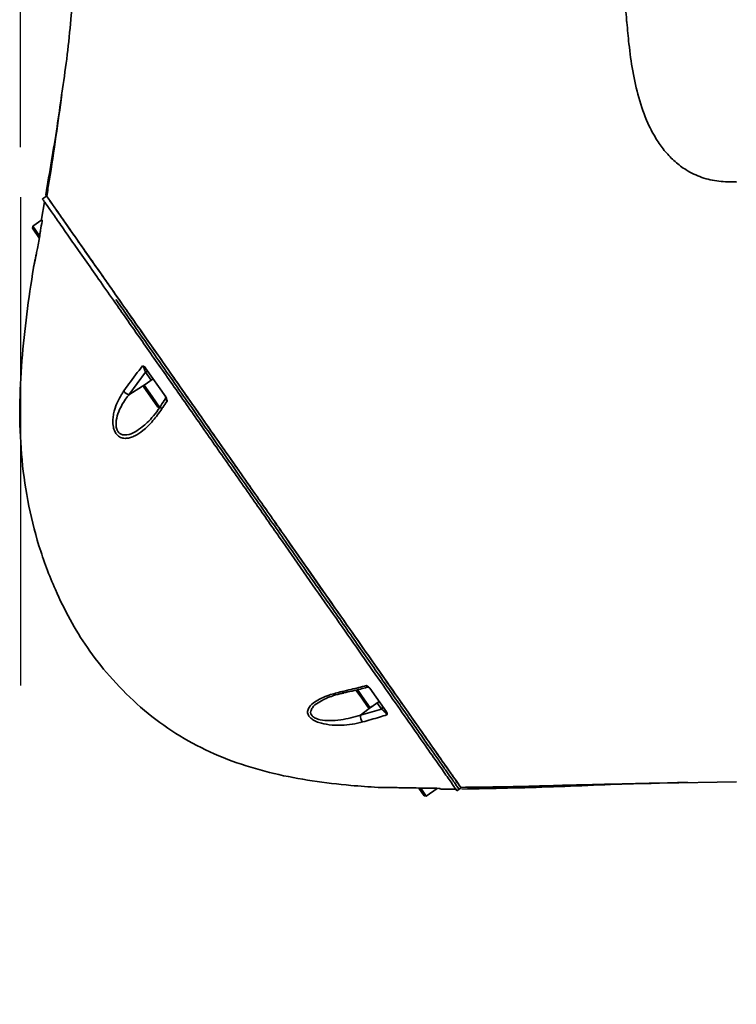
# Model space of a CAD drawing. Header units: millimetres. Extents: x -27 to 8086, y 0 to 7529.
# Tile 13 of 51: x 1440 to 1583, y 4794 to 4991. Entities that reach past the tile are written whole.
import ezdxf

# ---------------------------------------------------------------- set-up
doc = ezdxf.new("R2010")
doc.units = ezdxf.units.MM
doc.header["$LTSCALE"] = 10
doc.header["$PDSIZE"] = -1
doc.linetypes.add('CENTER', pattern=[10.16, 6.35, -1.27, 1.27, -1.27])
doc.layers.add('中心线层', color=1, linetype='CENTER')
doc.dimstyles.new('ISO-25', dxfattribs={"dimtxt": 50, "dimasz": 40, "dimexe": 10, "dimexo": 10, "dimgap": 8, "dimtad": 1, "dimdec": 1, "dimtxsty": 'Standard', "dimcen": 2.5, "dimclrd": 1, "dimclre": 1, "dimclrt": 3, "dimadec": 0, "dimazin": 0, "dimtfac": 1, "dimtdec": 1, "dimtmove": 0, "dimatfit": 3, "dimfxl": 1, "dimarcsym": 0})

# ---------------------------------------------------------------- blocks, each defined once
blk = doc.blocks.new('*D174')
at = {"layer": 'Defpoints', "color": 0, "linetype": 'ByBlock', "transparency": 16777216}
for p in [(1535.85, 5915.89), (1535.85, 5884.78), (1675.85, 4680.78)]:
    blk.add_point(p, dxfattribs=at)
at = {"layer": '中心线层', "color": 1, "linetype": 'ByBlock', "lineweight": -2, "transparency": 16777216}
for p, q in [((1535.85, 5894.78), (1535.85, 5925.89)), ((1675.85, 4690.78), (1675.85, 5925.89)), ((1635.85, 5915.89), (1575.85, 5915.89))]:
    blk.add_line(p, q, dxfattribs=at)
at = {"layer": '中心线层', "color": 1, "linetype": 'ByBlock', "transparency": 16777216}
for points in [[(1575.85, 5922.56), (1575.85, 5909.22), (1535.85, 5915.89)], [(1635.85, 5922.56), (1635.85, 5909.22), (1675.85, 5915.89)]]:
    blk.add_solid(points, dxfattribs=at)
at = {"layer": '中心线层', "color": 3, "linetype": 'ByBlock', "transparency": 16777216, "insert": (1605.85, 5949.17), "char_height": 50, "attachment_point": 5}
blk.add_mtext('140', dxfattribs=at)
blk = doc.blocks.new('*D177')
at = {"layer": 'Defpoints', "color": 0, "linetype": 'ByBlock', "transparency": 16777216}
for p in [(1746.27, 6067.67), (1440.13, 4955.23), (1746.27, 4927.57)]:
    blk.add_point(p, dxfattribs=at)
at = {"layer": '中心线层', "color": 1, "linetype": 'ByBlock', "lineweight": -2, "transparency": 16777216}
for p, q in [((1440.13, 4965.23), (1440.13, 6077.67)), ((1746.27, 4937.57), (1746.27, 6077.67)), ((1480.13, 6067.67), (1706.27, 6067.67))]:
    blk.add_line(p, q, dxfattribs=at)
at = {"layer": '中心线层', "color": 1, "linetype": 'ByBlock', "transparency": 16777216}
for points in [[(1480.13, 6074.34), (1480.13, 6061), (1440.13, 6067.67)], [(1706.27, 6074.34), (1706.27, 6061), (1746.27, 6067.67)]]:
    blk.add_solid(points, dxfattribs=at)
at = {"layer": '中心线层', "color": 3, "linetype": 'ByBlock', "transparency": 16777216, "insert": (1593.2, 6100.95), "char_height": 50, "attachment_point": 5}
blk.add_mtext('306', dxfattribs=at)

msp = doc.modelspace()

# ---------------------------------------------------------------- linework, layer by layer
at = {"linetype": 'Continuous', "lineweight": 35}
for p, q in [((1561.38, 4989.95), (1561.32, 4990.72)), ((1448.37, 4976.02), (1448.33, 4975.73)), ((1582.55, 4958.26), (1581.21, 4958.3)), ((1583.25, 4958.22), (1582.55, 4958.26)), ((1444.49, 4954.88), (1445.31, 4955.45)), ((1444.9, 4954.3), (1444.3, 4950.8)), ((1444.38, 4950.67), (1442.59, 4949.41)), ((1442.59, 4949.41), (1442.51, 4948.99)), ((1443.92, 4946.98), (1442.51, 4948.99)), ((1442.59, 4949.41), (1443.93, 4947.49)), ((1442.69, 4941.08), (1442.7, 4941.14)), ((1465.12, 4920.24), (1461.8, 4915.71)), ((1466.25, 4918.62), (1465.12, 4920.24)), ((1469.15, 4915.3), (1465.13, 4921.05)), ((1466.64, 4918.89), (1464.84, 4917.63)), ((1461.8, 4915.71), (1465.23, 4917.91)), ((1464.84, 4917.63), (1464.76, 4917.21)), ((1466.17, 4915.21), (1464.76, 4917.21)), ((1464.84, 4917.63), (1466.41, 4915.38)), ((1467.57, 4913.2), (1466.17, 4915.21)), ((1466.41, 4915.38), (1467.91, 4913.24)), ((1467.57, 4913.2), (1467.99, 4913.13)), ((1513.3, 4852.25), (1509.96, 4857.02)), ((1508.2, 4855.18), (1507.18, 4856.63)), ((1507.5, 4856.71), (1508.44, 4855.35)), ((1509.6, 4853.17), (1508.2, 4855.18)), ((1508.44, 4855.35), (1510.02, 4853.1)), ((1500.01, 4854.29), (1499.86, 4854.21)), ((1508.13, 4851.63), (1510.42, 4853.38)), ((1509.6, 4853.17), (1510.02, 4853.1)), ((1510.02, 4853.1), (1511.82, 4854.36)), ((1512.31, 4852.84), (1511.43, 4854.09)), ((1508.13, 4851.63), (1512.31, 4852.84)), ((1567.49, 4838.01), (1573.52, 4838.18)), ((1567.49, 4837.99), (1567.92, 4837.99)), ((1567.92, 4837.99), (1583.27, 4838.28)), ((1520.83, 4835.48), (1519.75, 4837.03)), ((1520.14, 4836.99), (1521.25, 4835.41)), ((1520.83, 4835.48), (1521.25, 4835.41)), ((1521.25, 4835.41), (1523.46, 4836.96)), ((1523.46, 4836.96), (1523.48, 4836.97)), ((1524.11, 4836.81), (1527.16, 4836.81)), ((1527.39, 4836.49), (1528.21, 4837.07))]:
    msp.add_line(p, q, dxfattribs=at)
at = {"linetype": 'Continuous', "lineweight": 35, "flags": 128}
for points in [[(1468.1, 4913.41), (1468.08, 4913.35), (1468.09, 4913.26), (1468.14, 4913.14), (1468.24, 4913.01), (1468.37, 4912.87)], [(1504.38, 4856.34), (1504.47, 4856.21), (1504.55, 4856.12), (1504.63, 4856.06), (1504.71, 4856.05), (1504.74, 4856.05)]]:
    msp.add_lwpolyline(points, dxfattribs=at)
at = {"linetype": 'Continuous', "lineweight": 35}
for centre, radius, start, end in [((1465.4, 4919.89), 0.446, 43.0755, 129.1006), ((1462.3, 4917.66), 2.01, 219.1439, 255.7507), ((1468.65, 4915.15), 0.5, 326.1944, 34.9997), ((1509.58, 4856.69), 0.5, 35.0002, 104.2596), ((1512.08, 4853.22), 0.446, 300.8994, 26.9245), ((1510.08, 4851.44), 1.97, 174.3453, 217.2927)]:
    msp.add_arc(centre, radius, start, end, dxfattribs=at)
for points, knots in [([(1450.15, 5340.38), (1450.46, 5337.46), (1451.06, 5331.65), (1451.94, 5322.89), (1452.67, 5314.09), (1453.16, 5305.56), (1453.56, 5297.77), (1453.86, 5291.16), (1454.08, 5285.64), (1454.23, 5280.97), (1454.34, 5276.79), (1454.41, 5272.92), (1454.49, 5267.44), (1454.6, 5259.82), (1454.8, 5249.76), (1455.01, 5238.9), (1455.24, 5226.27), (1455.4, 5212.31), (1455.49, 5197.08), (1455.52, 5181.98), (1455.52, 5166.81), (1455.46, 5151.89), (1455.34, 5137.3), (1455.18, 5123.14), (1454.97, 5109.09), (1454.73, 5095.04), (1454.41, 5080.7), (1453.95, 5066.04), (1453.51, 5054.31), (1453.2, 5045.85), (1453.02, 5040.8), (1452.87, 5036.15), (1452.75, 5031.84), (1452.63, 5027.68), (1452.47, 5023.35), (1452.23, 5018.49), (1451.94, 5013.48), (1451.58, 5008.25), (1451.18, 5002.82), (1450.7, 4996.62), (1450.13, 4989.86), (1449.4, 4982.91), (1448.71, 4978.3), (1448.37, 4976.02)], [0, 0, 0, 0, 0.024105, 0.048062, 0.07238, 0.096724, 0.118355, 0.136544, 0.151121, 0.163765, 0.175031, 0.185473, 0.195645, 0.22005, 0.248136, 0.278448, 0.309341, 0.352024, 0.393347, 0.434542, 0.476206, 0.518168, 0.55727, 0.59618, 0.634636, 0.672807, 0.711773, 0.752589, 0.793473, 0.808304, 0.822237, 0.835015, 0.846576, 0.857666, 0.869242, 0.882262, 0.897685, 0.910504, 0.925323, 0.942478, 0.961667, 0.981095, 1, 1, 1, 1]), ([(1583.26, 4958.26), (1582.09, 4958.27), (1579.76, 4958.29), (1576.33, 4959.06), (1573.38, 4960.46), (1570.96, 4962.28), (1569.03, 4964.28), (1567.17, 4966.84), (1565.27, 4970.43), (1563.65, 4975.11), (1562.48, 4980.45), (1561.89, 4984.77), (1561.56, 4988.01), (1561.36, 4990.14), (1561.19, 4992.29), (1561.04, 4994.41), (1560.88, 4996.63), (1560.7, 4999.29), (1560.49, 5002.73), (1560.24, 5007.05), (1559.95, 5012.07), (1559.65, 5017.59), (1559.34, 5023.41), (1558.98, 5030.43), (1558.61, 5038.32), (1558.25, 5046.88), (1557.76, 5060.17), (1557.26, 5078.74), (1556.72, 5102.81), (1556.34, 5127.18), (1556.13, 5151.12), (1556.05, 5174.65), (1556.1, 5197.81), (1556.26, 5216.81), (1556.43, 5231.53), (1556.58, 5242.13), (1556.78, 5253.08), (1557.05, 5264.73), (1557.35, 5275.09), (1557.62, 5283.75), (1557.84, 5290.16), (1558.03, 5295.82), (1558.2, 5300.46), (1558.39, 5304.99), (1558.62, 5309.81), (1558.96, 5314.82), (1559.46, 5319.31), (1560.18, 5323.24), (1561.58, 5327), (1563.9, 5330.28), (1567.11, 5333.13), (1571.13, 5335.36), (1575.79, 5336.91), (1580.62, 5337.74), (1585.5, 5338.12), (1590.4, 5338.26), (1593.66, 5338.27), (1595.3, 5338.28)], [0, 0, 0, 0, 0.0083398, 0.0166803, 0.0250202, 0.031628, 0.0382743, 0.0449055, 0.0542667, 0.0673108, 0.0803791, 0.0934503, 0.0985787, 0.1037181, 0.1088441, 0.1140431, 0.1189643, 0.1248332, 0.1331894, 0.143697, 0.1558816, 0.1692685, 0.1833831, 0.1977508, 0.219708, 0.2400937, 0.2592608, 0.3151722, 0.3734021, 0.4320853, 0.4901326, 0.5452867, 0.6009943, 0.6563881, 0.6816558, 0.7066666, 0.7325012, 0.7602743, 0.790274, 0.8069037, 0.822489, 0.8362993, 0.8476037, 0.8557642, 0.8688727, 0.8822323, 0.8917819, 0.9013231, 0.9108537, 0.9203732, 0.9298022, 0.9414391, 0.9531397, 0.9648522, 0.9765674, 0.988277, 1, 1, 1, 1]), ([(1448.33, 4975.73), (1448.03, 4973.58), (1447.1, 4966.88), (1445.93, 4960.22), (1445.14, 4955.7)], [0, 0, 0, 0, 0.32158, 1, 1, 1, 1]), ([(1448.38, 4975.73), (1447.99, 4972.97), (1447.2, 4967.39), (1446.18, 4960.47), (1445.52, 4956.4), (1445.34, 4955.34)], [0, 0, 0, 0, 0.419457, 0.84903, 1, 1, 1, 1]), ([(1528.15, 4837.15), (1527.96, 4837.42), (1527.58, 4837.96), (1526.46, 4839.56), (1524.96, 4841.7), (1523.08, 4844.39), (1520.86, 4847.55), (1518.34, 4851.16), (1515.24, 4855.59), (1511.5, 4860.93), (1507.08, 4867.24), (1502.41, 4873.91), (1497.59, 4880.79), (1492.67, 4887.82), (1487.73, 4894.87), (1482.83, 4901.87), (1478.01, 4908.75), (1473.71, 4914.89), (1469.89, 4920.35), (1466.53, 4925.16), (1463.28, 4929.79), (1460.13, 4934.29), (1457.15, 4938.54), (1454.33, 4942.58), (1451.78, 4946.21), (1449.53, 4949.43), (1447.67, 4952.09), (1446.26, 4954.1), (1445.32, 4955.44), (1445.2, 4955.61), (1445.14, 4955.7)], [0, 0, 0, 0, 0.031956, 0.064143, 0.096644, 0.128822, 0.161239, 0.193523, 0.225717, 0.268883, 0.311794, 0.354852, 0.397919, 0.440688, 0.484065, 0.526965, 0.569517, 0.612735, 0.644927, 0.676964, 0.709619, 0.740997, 0.774073, 0.805753, 0.838744, 0.870491, 0.902806, 0.934889, 0.967369, 1, 1, 1, 1]), ([(1444.49, 4954.88), (1444.55, 4954.79), (1444.67, 4954.62), (1445.6, 4953.3), (1447, 4951.29), (1448.86, 4948.65), (1451.09, 4945.45), (1453.63, 4941.84), (1456.44, 4937.82), (1460, 4932.73), (1464.46, 4926.36), (1469.8, 4918.74), (1475.34, 4910.83), (1481.06, 4902.66), (1486.59, 4894.75), (1491.84, 4887.26), (1496.74, 4880.26), (1501.54, 4873.4), (1506.19, 4866.76), (1510.59, 4860.48), (1514.65, 4854.68), (1518.31, 4849.46), (1521.46, 4844.96), (1524.04, 4841.28), (1525.94, 4838.57), (1527.16, 4836.82), (1527.31, 4836.6), (1527.39, 4836.49)], [0, 0, 0, 0, 0.031515, 0.062895, 0.093907, 0.125164, 0.155892, 0.187842, 0.218539, 0.250607, 0.299877, 0.350076, 0.400288, 0.449921, 0.499791, 0.541852, 0.58331, 0.625054, 0.666731, 0.708323, 0.750142, 0.791763, 0.833482, 0.875072, 0.916911, 0.95834, 1, 1, 1, 1]), ([(1445.59, 4955.05), (1445.6, 4955.04), (1445.7, 4954.89), (1446.45, 4953.82), (1447.82, 4951.88), (1449.68, 4949.22), (1451.91, 4946.03), (1454.45, 4942.41), (1457.26, 4938.39), (1460.82, 4933.3), (1465.28, 4926.93), (1470.62, 4919.31), (1476.16, 4911.4), (1481.88, 4903.23), (1487.41, 4895.32), (1492.66, 4887.83), (1497.56, 4880.83), (1502.36, 4873.98), (1507.01, 4867.34), (1511.41, 4861.06), (1515.47, 4855.25), (1519.13, 4850.03), (1522.28, 4845.53), (1524.86, 4841.85), (1526.76, 4839.14), (1527.98, 4837.4), (1528.13, 4837.18), (1528.21, 4837.07)], [0, 0, 0, 0, 0.002529, 0.034848, 0.066788, 0.098981, 0.130628, 0.163535, 0.195151, 0.228178, 0.278922, 0.330624, 0.382339, 0.433458, 0.48482, 0.52814, 0.570839, 0.613832, 0.656756, 0.699594, 0.742664, 0.785531, 0.828498, 0.871333, 0.914424, 0.957093, 1, 1, 1, 1]), ([(1444.41, 4950.38), (1444.32, 4949.79), (1444.18, 4948.96), (1444.04, 4948.13), (1444, 4947.89)], [0, 0, 0, 0, 0.711206, 1, 1, 1, 1]), ([(1444.41, 4950.64), (1444.4, 4950.65), (1444.33, 4950.75), (1444.31, 4950.78), (1444.3, 4950.8)], [0, 0, 0, 0, 0.110859, 1, 1, 1, 1]), ([(1444.41, 4950.64), (1444.42, 4950.62), (1444.43, 4950.58), (1444.42, 4950.45), (1444.41, 4950.38), (1444.41, 4950.38)], [0, 0, 0, 0, 0.52078, 0.990498, 1, 1, 1, 1]), ([(1444, 4947.89), (1443.92, 4947.4), (1443.75, 4946.39), (1443.5, 4945.04), (1443.27, 4943.87), (1443.05, 4942.77), (1442.85, 4941.81), (1442.72, 4941.2), (1442.69, 4941.08), (1442.69, 4941.08), (1442.69, 4941.08)], [0, 0, 0, 0, 0.163384, 0.331705, 0.454785, 0.580839, 0.753969, 0.888888, 0.999993, 1, 1, 1, 1]), ([(1443.25, 4943.79), (1443.18, 4943.45), (1443.04, 4942.77), (1442.88, 4941.96), (1442.76, 4941.4), (1442.71, 4941.18), (1442.7, 4941.14), (1442.7, 4941.14), (1442.7, 4941.14), (1442.7, 4941.14), (1442.7, 4941.15), (1442.7, 4941.16), (1442.71, 4941.16), (1442.71, 4941.16)], [0, 0, 0, 0, 0.254128, 0.494832, 0.710314, 0.909696, 0.962866, 0.987492, 0.993841, 0.996003, 0.997546, 0.999543, 1, 1, 1, 1]), ([(1442.69, 4941.08), (1442.22, 4937.99), (1441.29, 4931.82), (1440.3, 4922.52), (1439.84, 4913.17), (1440.15, 4903.82), (1441.41, 4894.55), (1443.63, 4885.44), (1446.6, 4877.48), (1449.94, 4870.71), (1453.48, 4864.87), (1457.95, 4859.21), (1463.27, 4853.74), (1469.42, 4848.88), (1476.16, 4844.97), (1483.33, 4841.95), (1490.8, 4839.8), (1498.45, 4838.39), (1505.4, 4837.56), (1509.8, 4837.28), (1511.61, 4837.16)], [0, 0, 0, 0, 0.064178, 0.128343, 0.192491, 0.256493, 0.32058, 0.384625, 0.448986, 0.494832, 0.53993, 0.58905, 0.642974, 0.696614, 0.749595, 0.80286, 0.856116, 0.909363, 0.962682, 1, 1, 1, 1]), ([(1527.77, 4836.81), (1527.75, 4836.84), (1527.71, 4836.9), (1527.4, 4837.35), (1526.9, 4838.07), (1526.15, 4839.14), (1525.12, 4840.61), (1523.77, 4842.53), (1522.16, 4844.83), (1520.38, 4847.37), (1518.47, 4850.1), (1516.48, 4852.95), (1514.32, 4856.03), (1511.98, 4859.37), (1509.47, 4862.96), (1506.77, 4866.81), (1503.95, 4870.84), (1501.07, 4874.95), (1498.18, 4879.08), (1495.28, 4883.21), (1492.35, 4887.41), (1489.65, 4891.26), (1486.47, 4895.81), (1482.79, 4901.05), (1478.77, 4906.8), (1475.14, 4911.98), (1471.62, 4917.01), (1467.87, 4922.36), (1464.26, 4927.51), (1461.37, 4931.65), (1459.82, 4933.86), (1459.2, 4934.75)], [0, 0, 0, 0, 0.0277456, 0.0554921, 0.0837956, 0.1120994, 0.1452568, 0.1789972, 0.2130244, 0.2476389, 0.278134, 0.3090052, 0.3400621, 0.3714956, 0.4046382, 0.4379953, 0.4720113, 0.5062399, 0.538772, 0.5715973, 0.6045692, 0.6378105, 0.6623081, 0.711587, 0.76175, 0.8000866, 0.8384313, 0.8874397, 0.936676, 0.9743393, 1, 1, 1, 1]), ([(1460.73, 4916.39), (1461.08, 4916.88), (1462.29, 4918.59), (1463.58, 4920.27), (1464.51, 4921.48)], [0, 0, 0, 0, 0.286641, 1, 1, 1, 1]), ([(1464.51, 4921.48), (1464.51, 4921.48), (1464.64, 4921.44), (1464.87, 4921.35), (1465.05, 4921.14), (1465.13, 4921.05)], [0, 0, 0, 0, 0.006884, 0.535864, 1, 1, 1, 1]), ([(1465.12, 4920.24), (1465.08, 4920.35), (1465, 4920.55), (1464.84, 4920.9), (1464.71, 4921.15), (1464.6, 4921.33), (1464.55, 4921.42), (1464.51, 4921.48)], [0, 0, 0, 0, 0.305118, 0.601451, 0.773714, 0.857946, 1, 1, 1, 1]), ([(1468.37, 4912.87), (1467.8, 4912.06), (1466.63, 4910.42), (1464.79, 4908.63), (1463.24, 4907.59), (1462.12, 4907.12), (1461.24, 4906.94), (1460.33, 4907.02), (1459.5, 4907.49), (1458.94, 4908.3), (1458.61, 4909.35), (1458.54, 4910.48), (1458.67, 4911.63), (1458.95, 4912.87), (1459.48, 4914.27), (1460.13, 4915.5), (1460.59, 4916.17), (1460.73, 4916.39)], [0, 0, 0, 0, 0.135428, 0.274947, 0.373298, 0.422416, 0.472641, 0.524857, 0.577515, 0.622663, 0.661599, 0.719288, 0.763799, 0.809504, 0.885245, 0.96298, 1, 1, 1, 1]), ([(1461.8, 4915.71), (1461.64, 4915.51), (1460.85, 4914.5), (1459.86, 4912.83), (1459.23, 4910.8), (1459.17, 4909.5), (1459.36, 4908.69), (1459.62, 4908.26), (1459.94, 4907.94), (1460.24, 4907.77), (1460.77, 4907.64), (1461.67, 4907.66), (1463, 4908.21), (1463.97, 4908.92), (1464.44, 4909.27)], [0, 0, 0, 0, 0.054471, 0.277332, 0.403973, 0.48141, 0.531392, 0.573375, 0.588322, 0.639172, 0.656318, 0.726828, 0.866962, 1, 1, 1, 1]), ([(1469.08, 4914.85), (1468.77, 4914.41), (1468.43, 4913.93), (1468.12, 4913.44), (1468.1, 4913.41)], [0, 0, 0, 0, 0.924347, 1, 1, 1, 1]), ([(1469.42, 4914.44), (1469.12, 4914), (1468.77, 4913.48), (1468.43, 4912.95), (1468.37, 4912.87)], [0, 0, 0, 0, 0.837224, 1, 1, 1, 1]), ([(1469.14, 4915.32), (1469.14, 4915.32), (1469.08, 4915.4), (1469.07, 4915.43), (1469.06, 4915.43), (1469.06, 4915.44)], [0, 0, 0, 0, 0.0105517, 0.7811792, 1, 1, 1, 1]), ([(1469.42, 4914.44), (1469.4, 4914.46), (1469.34, 4914.56), (1469.25, 4914.72), (1469.17, 4914.81), (1469.11, 4914.87), (1469.09, 4914.88), (1469.07, 4914.88), (1469.07, 4914.87), (1469.07, 4914.87)], [0, 0, 0, 0, 0.066458, 0.33704, 0.579291, 0.634938, 0.928875, 0.990298, 1, 1, 1, 1]), ([(1469.15, 4915.3), (1469.22, 4915.19), (1469.36, 4914.94), (1469.4, 4914.62), (1469.42, 4914.45), (1469.42, 4914.44)], [0, 0, 0, 0, 0.425894, 0.992958, 1, 1, 1, 1]), ([(1468.09, 4913.41), (1468.05, 4913.33), (1467.63, 4912.63), (1466.74, 4911.51), (1465.57, 4910.19), (1464.78, 4909.55), (1464.44, 4909.28)], [0, 0, 0, 0, 0.046668, 0.41266, 0.749386, 1, 1, 1, 1]), ([(1504.38, 4856.34), (1504.99, 4856.47), (1506.62, 4856.84), (1508.26, 4857.25), (1509.29, 4857.51)], [0, 0, 0, 0, 0.372413, 1, 1, 1, 1]), ([(1504.73, 4856.08), (1505.85, 4856.31), (1507.42, 4856.65), (1509, 4857.07), (1509.45, 4857.19)], [0, 0, 0, 0, 0.7142947, 1, 1, 1, 1]), ([(1509.29, 4857.51), (1509.29, 4857.51), (1509.44, 4857.44), (1509.71, 4857.31), (1509.88, 4857.11), (1509.96, 4857.02)], [0, 0, 0, 0, 0.00698, 0.56085, 1, 1, 1, 1]), ([(1509.46, 4857.17), (1509.46, 4857.17), (1509.49, 4857.16), (1509.48, 4857.2), (1509.46, 4857.26), (1509.42, 4857.32), (1509.36, 4857.42), (1509.32, 4857.47), (1509.29, 4857.51)], [0, 0, 0, 0, 0.0097779, 0.300281, 0.4386138, 0.7329457, 0.8004611, 1, 1, 1, 1]), ([(1509.99, 4856.97), (1509.99, 4856.97), (1509.99, 4856.98), (1509.96, 4857.03), (1509.95, 4857.04)], [0, 0, 0, 0, 0.8145373, 1, 1, 1, 1]), ([(1508.52, 4850.25), (1507.84, 4850.08), (1506.48, 4849.76), (1504.22, 4849.55), (1501.95, 4849.62), (1500.03, 4850), (1498.74, 4850.54), (1497.97, 4851.11), (1497.56, 4851.73), (1497.47, 4852.44), (1497.84, 4853.33), (1498.83, 4854.22), (1500.24, 4855.01), (1502.05, 4855.75), (1503.51, 4856.11), (1504.38, 4856.34)], [0, 0, 0, 0, 0.09738, 0.194665, 0.300174, 0.388233, 0.439296, 0.481748, 0.524484, 0.563094, 0.620383, 0.711843, 0.793531, 0.875395, 1, 1, 1, 1]), ([(1499.85, 4854.24), (1499.88, 4854.26), (1500.18, 4854.47), (1500.99, 4854.87), (1502.33, 4855.41), (1503.62, 4855.81), (1504.49, 4855.98), (1504.74, 4856.03)], [0, 0, 0, 0, 0.025157, 0.258491, 0.541837, 0.865369, 1, 1, 1, 1]), ([(1499.86, 4854.21), (1499.79, 4854.18), (1499.2, 4853.89), (1498.57, 4853.26), (1498.11, 4852.48), (1498.12, 4851.9), (1498.32, 4851.57), (1498.62, 4851.26), (1499.13, 4850.95), (1500.29, 4850.6), (1502.03, 4850.46), (1504.83, 4850.65), (1506.82, 4851.25), (1508.13, 4851.63)], [0, 0, 0, 0, 0.018822, 0.146037, 0.221766, 0.27048, 0.315279, 0.323364, 0.37685, 0.444202, 0.566217, 0.717307, 1, 1, 1, 1]), ([(1513.39, 4851.68), (1512.9, 4851.52), (1511.27, 4851.02), (1509.65, 4850.56), (1508.52, 4850.25)], [0, 0, 0, 0, 0.304619, 1, 1, 1, 1]), ([(1513.39, 4851.68), (1513.37, 4851.7), (1513.32, 4851.79), (1513.23, 4851.9), (1513.1, 4852.07), (1513, 4852.18), (1512.8, 4852.39), (1512.57, 4852.62), (1512.4, 4852.76), (1512.31, 4852.84)], [0, 0, 0, 0, 0.067814, 0.223413, 0.251169, 0.432129, 0.473125, 0.732597, 1, 1, 1, 1]), ([(1513.3, 4852.25), (1513.35, 4852.17), (1513.45, 4851.98), (1513.42, 4851.78), (1513.39, 4851.68), (1513.39, 4851.68)], [0, 0, 0, 0, 0.452318, 0.992887, 1, 1, 1, 1]), ([(1528.15, 4837.16), (1530.6, 4837.19), (1535.85, 4837.24), (1543.57, 4837.44), (1550.99, 4837.64), (1557.4, 4837.79), (1562.88, 4837.9), (1566.04, 4837.98), (1567.49, 4838.01)], [0, 0, 0, 0, 0.182591, 0.391707, 0.576808, 0.738953, 0.87943, 1, 1, 1, 1]), ([(1528.38, 4836.82), (1534.48, 4836.94), (1546.68, 4837.19), (1559.71, 4837.85), (1566.65, 4837.97), (1567.49, 4837.99)], [0, 0, 0, 0, 0.467591, 0.935402, 1, 1, 1, 1]), ([(1511.61, 4837.16), (1511.61, 4837.16), (1511.61, 4837.16), (1511.77, 4837.15), (1512.35, 4837.15), (1513.04, 4837.14), (1513.91, 4837.13), (1515.06, 4837.11), (1516.58, 4837.09), (1518.29, 4837.06), (1519.54, 4837.03), (1520.16, 4837.02)], [0, 0, 0, 0, 0.0000056, 0.1067305, 0.2123417, 0.2943705, 0.3786278, 0.5133806, 0.6517392, 0.8240091, 1, 1, 1, 1]), ([(1511.66, 4837.15), (1511.66, 4837.15), (1511.66, 4837.15), (1511.67, 4837.15), (1511.68, 4837.15)], [0, 0, 0, 0, 0.142566, 1, 1, 1, 1]), ([(1520.16, 4837.02), (1520.83, 4837.01), (1522.02, 4836.99), (1523.21, 4836.98), (1523.74, 4836.97)], [0, 0, 0, 0, 0.5584647, 1, 1, 1, 1]), ([(1523.74, 4836.97), (1523.74, 4836.97), (1523.83, 4836.96), (1523.98, 4836.95), (1524.02, 4836.93), (1524.04, 4836.92)], [0, 0, 0, 0, 0.007852, 0.519894, 1, 1, 1, 1]), ([(1524.11, 4836.81), (1524.1, 4836.82), (1524.09, 4836.84), (1524.04, 4836.92), (1524.04, 4836.92)], [0, 0, 0, 0, 0.920127, 1, 1, 1, 1])]:
    msp.add_open_spline(points, degree=3, knots=knots, dxfattribs=at)
at = {"layer": '中心线层', "color": 4, "linetype": 'ByBlock'}
msp.add_line((1440.13, 4955.23), (1440.13, 4857.53), dxfattribs=at)

# ---------------------------------------------------------------- dimensions: what is measured, and where the dimension line sits
dim = msp.add_linear_dim(base=(1746.27, 6067.67), p1=(1440.13, 4955.23), p2=(1746.27, 4927.57), dimstyle='ISO-25', override={"dimdec": 0}, dxfattribs=at)
dim.commit()
dim.dimension.update_dxf_attribs({"geometry": '*D177', "text_midpoint": (1593.2, 6100.95)})
dim = msp.add_linear_dim(base=(1535.85, 5915.89), p1=(1675.85, 4680.78), p2=(1535.85, 5884.78), dimstyle='ISO-25', dxfattribs=at)
dim.commit()
dim.dimension.update_dxf_attribs({"geometry": '*D174', "text_midpoint": (1605.85, 5949.17)})

doc.saveas('drawing.dxf')
